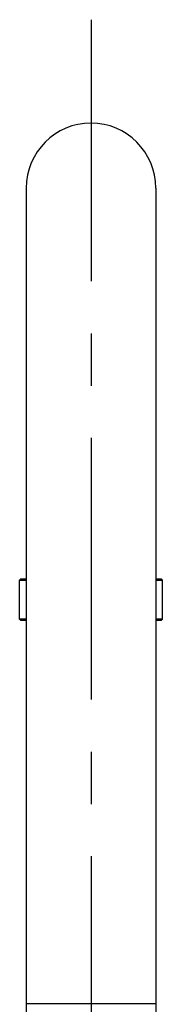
# Model space of a CAD drawing. Extents: x 0 to 3364, y 0 to 2376.
# Tile 79 of 83: x 2084 to 2122, y 1292 to 1554. Entities that reach past the tile are written whole.
import ezdxf

# ---------------------------------------------------------------- set-up
doc = ezdxf.new("R2010")
doc.units = 0
doc.header["$LTSCALE"] = 185.02
doc.linetypes.add('CENTER', pattern=[0.6, 0.375, -0.075, 0.075, -0.075])
doc.layers.get('0').update_dxf_attribs({"linetype": 'CONTINUOUS'})
doc.layers.add('DEFAULT_1', color=7, linetype='CENTER')

msp = doc.modelspace()

# ---------------------------------------------------------------- linework, layer by layer
at = {"color": 7, "linetype": 'CONTINUOUS'}
for p, q in [((2085.8593, 1508.8681), (2085.8593, 1045.4181)), ((2120.3593, 1508.8681), (2120.3593, 1045.4181)), ((2084.1093, 1404.8181), (2084.4093, 1405.1181)), ((2084.1093, 1394.4181), (2084.1093, 1404.8181)), ((2084.1093, 1404.8181), (2085.8593, 1404.8181)), ((2084.4093, 1405.1181), (2085.8593, 1405.1181)), ((2120.3593, 1405.1181), (2121.8092, 1405.1181)), ((2120.3593, 1404.8181), (2122.1093, 1404.8181)), ((2122.1093, 1404.8181), (2121.8093, 1405.1181)), ((2122.1093, 1394.4181), (2122.1093, 1404.8181)), ((2084.4093, 1394.1181), (2084.1093, 1394.4181)), ((2085.8593, 1394.4181), (2084.1093, 1394.4181)), ((2085.8593, 1394.1181), (2084.4093, 1394.1181)), ((2122.1093, 1394.4181), (2120.3593, 1394.4181)), ((2121.8092, 1394.1181), (2120.3593, 1394.1181)), ((2121.8093, 1394.1181), (2122.1093, 1394.4181)), ((2120.3593, 1292.3681), (2085.8593, 1292.3681))]:
    msp.add_line(p, q, dxfattribs=at)
msp.add_arc((2103.1093, 1508.8681), 17.25, 0, 180, dxfattribs=at)
at = {"layer": 'DEFAULT_1', "color": 7, "linetype": 'CENTER'}
msp.add_line((2103.1093, 1553.5455), (2103.1093, 818.9541), dxfattribs=at)

doc.saveas('drawing.dxf')
